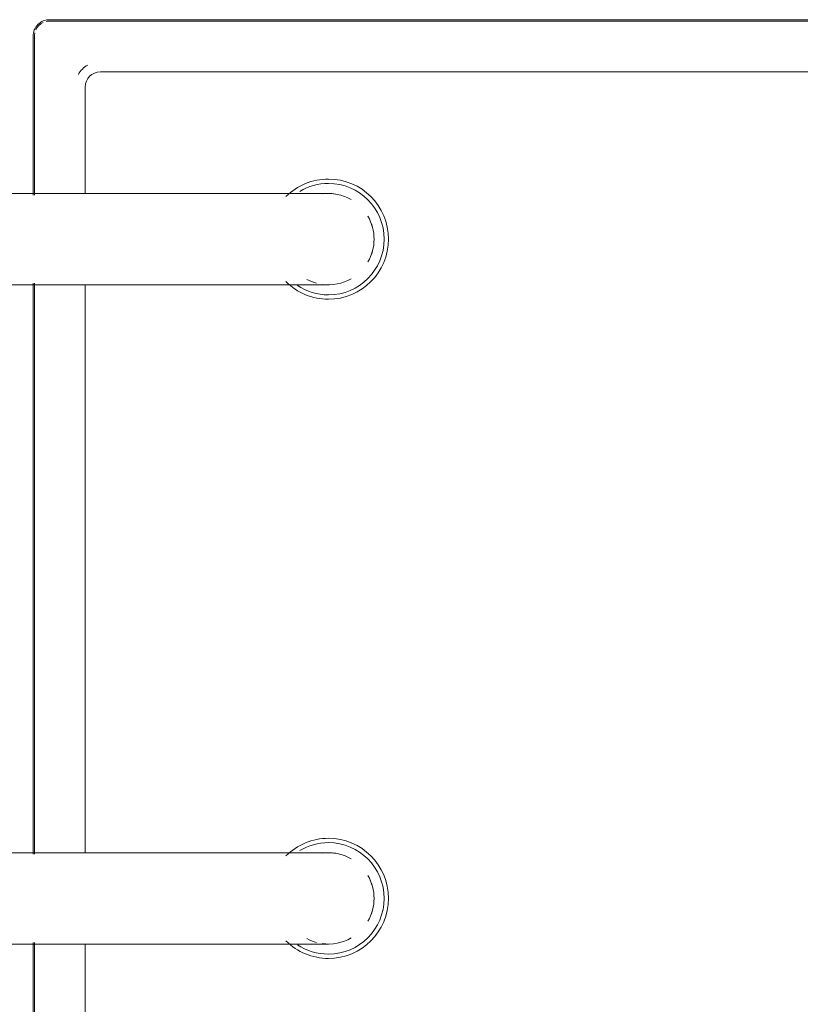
# Model space of a CAD drawing. Header units: millimetres. Extents: x -281 to 121694, y -16481 to 65128.
# Tile 34 of 256: x 21239 to 21393, y 13465 to 13659. Entities that reach past the tile are written whole.
import ezdxf

# ---------------------------------------------------------------- set-up
doc = ezdxf.new("R2010")
doc.units = ezdxf.units.MM
for name, color, linetype, lineweight in [('A--L$01A__Algemeen', 7, 'Continuous', 5), ('A--L74__VasteSanitaireVoorz', 1, 'Continuous', 5), ('A--L82__LosseGebruikersInvent', 1, 'Continuous', 5)]:
    doc.layers.add(name, color=color, linetype=linetype, lineweight=lineweight)

# ---------------------------------------------------------------- blocks, each defined once
blk = doc.blocks.new('NLRS_82_FU_UN_spoekbak_gen_kad - spoelbak dxbxh 900x1200x957-V348-L_80_ 15')
at = {"layer": 'A--L$01A__Algemeen'}
for p, q in [((-170, -149.05), (-8.69, -149.05)), ((8.69, -149.05), (121.31, -149.05)), ((138.69, -149.05), (170, -149.05)), ((173.28, -152.32), (173.28, -492.32))]:
    blk.add_line(p, q, dxfattribs=at)
blk.add_arc((170, -152.32), 3.28, 360, 90, dxfattribs=at)
at = {"layer": 'A--L74__VasteSanitaireVoorz'}
for p, q in [((-9, -87.32), (-9, -177.32)), ((9, -177.32), (9, -87.32)), ((121, -87.32), (121, -177.32)), ((139, -177.32), (139, -87.32)), ((-170, -149.32), (-8.69, -149.32)), ((8.69, -149.32), (121.31, -149.32)), ((138.69, -149.32), (170, -149.32)), ((173, -152.32), (173, -492.32)), ((-9, -159.32), (-160, -159.32)), ((121, -159.32), (9, -159.32)), ((160, -159.32), (139, -159.32)), ((163, -482.32), (163, -162.32))]:
    blk.add_line(p, q, dxfattribs=at)
at = {"layer": 'A--L74__VasteSanitaireVoorz', "flags": 128}
for points in [[(-9, -177.32), (-9, -178.52), (-9, -179.72), (-9, -180.92), (-9, -182.1), (-9, -183.28), (-9, -184.46), (-9, -185.61), (-9, -186.76), (-9, -187.89), (-9, -189.01), (-9, -190.1), (-9, -191.18), (-9, -192.23), (-9, -193.26), (-9, -194.26), (-9, -195.24), (-9, -196.19), (-9, -197.11), (-9, -197.99), (-9, -198.84), (-9, -199.66), (-9, -200.45), (-9, -201.19), (-9, -201.9), (-9, -202.57), (-9, -203.2), (-9, -203.78), (-9, -204.33), (-9, -204.83), (-9, -205.29), (-9, -205.7), (-9, -206.06), (-9, -206.39), (-9, -206.66), (-9, -206.89), (-9, -207.07), (-9, -207.2), (-9, -207.29), (-9, -207.32)], [(9, -207.32), (9, -207.3), (9, -207.23), (9, -207.11), (9, -206.94), (9, -206.73), (9, -206.46), (9, -206.16), (9, -205.8), (9, -205.4), (9, -204.96), (9, -204.47), (9, -203.93), (9, -203.36), (9, -202.74), (9, -202.08), (9, -201.39), (9, -200.65), (9, -199.88), (9, -199.07), (9, -198.23), (9, -197.35), (9, -196.44), (9, -195.5), (9, -194.53), (9, -193.53), (9, -192.51), (9, -191.46), (9, -190.39), (9, -189.3), (9, -188.19), (9, -187.07), (9, -185.93), (9, -184.77), (9, -183.6), (9, -182.42), (9, -181.24), (9, -180.04), (9, -178.85), (9, -177.65), (9, -177.32)], [(121, -177.32), (121, -178.52), (121, -179.72), (121, -180.92), (121, -182.1), (121, -183.28), (121, -184.46), (121, -185.61), (121, -186.76), (121, -187.89), (121, -189.01), (121, -190.1), (121, -191.18), (121, -192.23), (121, -193.26), (121, -194.26), (121, -195.24), (121, -196.19), (121, -197.11), (121, -197.99), (121, -198.84), (121, -199.66), (121, -200.45), (121, -201.19), (121, -201.9), (121, -202.57), (121, -203.2), (121, -203.78), (121, -204.33), (121, -204.83), (121, -205.29), (121, -205.7), (121, -206.06), (121, -206.39), (121, -206.66), (121, -206.89), (121, -207.07), (121, -207.2), (121, -207.29), (121, -207.32)], [(139, -207.32), (139, -207.3), (139, -207.23), (139, -207.11), (139, -206.94), (139, -206.73), (139, -206.46), (139, -206.16), (139, -205.8), (139, -205.4), (139, -204.96), (139, -204.47), (139, -203.93), (139, -203.36), (139, -202.74), (139, -202.08), (139, -201.39), (139, -200.65), (139, -199.88), (139, -199.07), (139, -198.23), (139, -197.35), (139, -196.44), (139, -195.5), (139, -194.53), (139, -193.53), (139, -192.51), (139, -191.46), (139, -190.39), (139, -189.3), (139, -188.19), (139, -187.07), (139, -185.93), (139, -184.77), (139, -183.6), (139, -182.42), (139, -181.24), (139, -180.04), (139, -178.85), (139, -177.65), (139, -177.32)]]:
    blk.add_lwpolyline(points, dxfattribs=at)
at = {"layer": 'A--L74__VasteSanitaireVoorz'}
for centre, radius, start, end in [((170, -152.32), 3, 77.1429, 90), ((170, -152.32), 3, 25.7143, 64.2857), ((170, -152.32), 3, 0, 12.8571), ((160, -162.32), 5, 30, 60), ((160, -162.32), 3, 0, 90), ((0, -207.32), 11.85, 135, 180), ((0, -207.32), 11.85, 360, 45), ((130, -207.32), 11.85, 135, 180), ((130, -207.32), 11.85, 360, 45), ((0, -207.32), 10.99, 146.2286, 180), ((0, -207.32), 10.99, 360, 30.9909), ((130, -207.32), 10.99, 146.2286, 180), ((130, -207.32), 10.99, 360, 30.9909), ((0, -207.32), 9, 151.7628, 165), ((130, -207.32), 9, 151.7628, 165), ((0, -207.32), 11.85, 180, 360), ((0, -207.32), 10.99, 180, 360), ((0, -207.32), 9, 171.9553, 210), ((0, -207.32), 9, 330, 8.0447), ((0, -207.32), 9, 350.8703, 360), ((130, -207.32), 11.85, 180, 360), ((130, -207.32), 10.99, 180, 360), ((130, -207.32), 9, 171.9553, 210), ((130, -207.32), 9, 330, 8.0447), ((130, -207.32), 9, 350.8703, 360), ((0, -207.32), 9, 240.0008, 270), ((0, -207.32), 9, 240, 300), ((0, -207.32), 9, 270, 299.9992), ((130, -207.32), 9, 240.0008, 270), ((130, -207.32), 9, 240, 300), ((130, -207.32), 9, 270, 299.9992)]:
    blk.add_arc(centre, radius, start, end, dxfattribs=at)

msp = doc.modelspace()

# ---------------------------------------------------------------- block references
at = {"layer": 'A--L82__LosseGebruikersInvent', "rotation": 89.9999999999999}
msp.add_blockref('NLRS_82_FU_UN_spoekbak_gen_kad - spoelbak dxbxh 900x1200x957-V348-L_80_ 15', (21092.84, 13486), dxfattribs=at)

doc.saveas('drawing.dxf')
